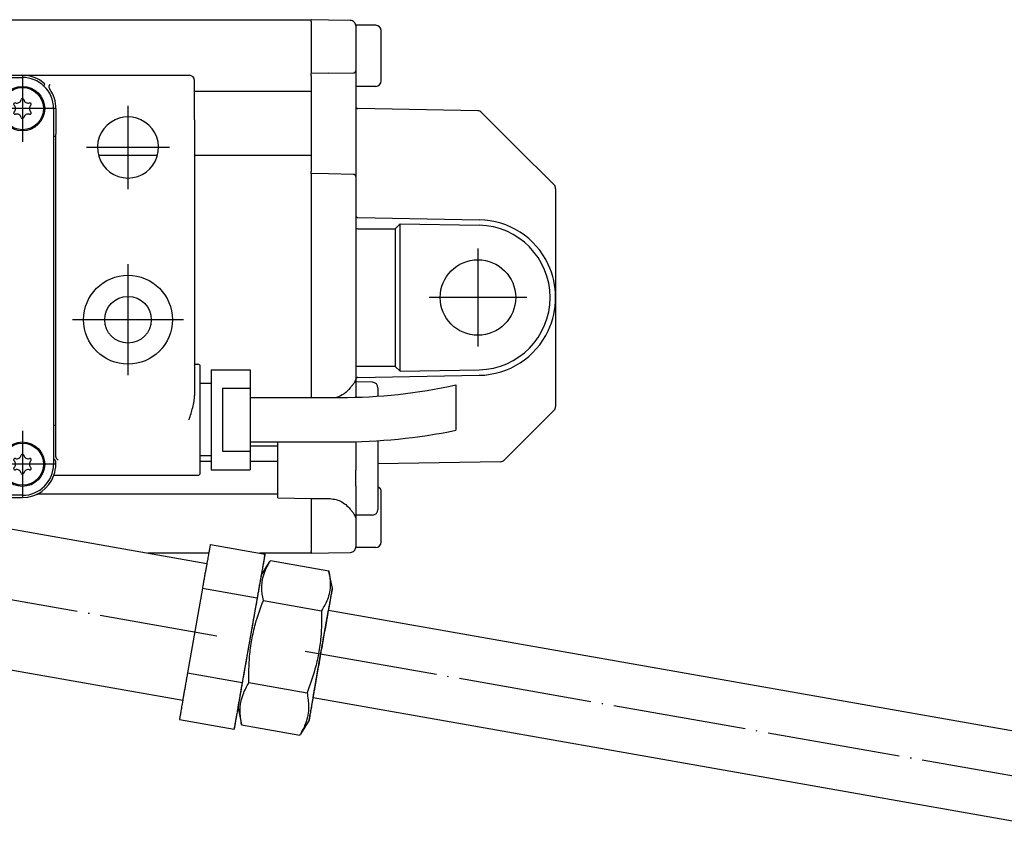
# Model space of a CAD drawing. Header units: millimetres. Extents: x -235 to 1449, y -109 to 485.
# Tile 32 of 39: x 1201 to 1290, y 144 to 217. Entities that reach past the tile are written whole.
import ezdxf

# ---------------------------------------------------------------- set-up
doc = ezdxf.new("R2010")
doc.units = ezdxf.units.MM
doc.linetypes.add('DOT_CENTER', pattern=[14, 12, -1, 0, -1])
doc.layers.add('1', color=7, linetype='Continuous')

# ---------------------------------------------------------------- blocks, each defined once
blk = doc.blocks.new('SCALE_BODY_270__21', base_point=(857.731, 168.731))
at = {"color": 7, "linetype": 'Continuous'}
for p, q in [((857.731, 216.731), (1227.731, 216.731)), ((1227.731, 216.673), (1227.731, 216.731)), ((1227.731, 216.64), (1227.731, 216.673)), ((1227.731, 216.581), (1227.731, 216.64)), ((1227.731, 216.581), (1227.731, 216.231)), ((1227.731, 216.231), (1227.731, 215.314)), ((1227.731, 215.314), (1227.731, 215.173)), ((1227.731, 215.173), (1227.731, 215.14)), ((1227.731, 215.14), (1227.731, 214.998)), ((1227.731, 214.998), (1227.731, 212.081)), ((1227.731, 212.081), (1227.731, 211.989)), ((1227.731, 211.989), (1227.731, 211.881)), ((1227.731, 211.848), (1227.731, 211.881)), ((1227.731, 211.815), (1227.731, 211.848)), ((1227.731, 211.731), (1227.731, 211.815)), ((1227.731, 211.681), (1227.731, 211.731)), ((1227.731, 211.681), (1227.731, 211.673)), ((1227.731, 211.673), (1227.731, 211.531)), ((1227.731, 211.531), (1227.731, 210.456)), ((1227.731, 210.256), (1217.231, 210.256)), ((1227.731, 210.456), (1227.731, 210.256)), ((1227.731, 210.256), (1227.731, 204.506)), ((1213.883, 204.506), (1208.578, 204.506)), ((1227.731, 204.506), (1217.231, 204.506)), ((1227.731, 204.506), (1227.731, 204.306)), ((1227.731, 204.306), (1227.731, 203.231)), ((1227.731, 203.231), (1227.731, 203.089)), ((1227.731, 203.089), (1227.731, 203.081)), ((1227.731, 203.031), (1227.731, 203.081)), ((1227.731, 202.948), (1227.731, 203.031)), ((1227.731, 202.915), (1227.731, 202.948)), ((1227.731, 202.881), (1227.731, 202.915)), ((1227.731, 202.881), (1227.731, 202.773)), ((1227.731, 202.773), (1227.731, 202.681)), ((1227.731, 202.681), (1227.731, 185.464)), ((1227.731, 185.464), (1227.731, 185.323)), ((1227.731, 185.323), (1227.731, 185.29)), ((1227.731, 185.29), (1227.731, 185.148)), ((1227.731, 185.148), (1227.731, 183.814)), ((1227.731, 183.814), (1227.731, 183.673)), ((1227.731, 183.673), (1227.731, 182.814)), ((1227.731, 182.814), (1227.731, 182.731)), ((1222.231, 178.391), (1224.731, 178.391)), ((1218.731, 176.973), (1217.731, 176.973)), ((1224.731, 176.973), (1222.231, 176.973)), ((1224.731, 174.031), (1203.038, 174.031)), ((1227.731, 173.641), (1227.731, 173.505)), ((1227.731, 173.505), (1227.731, 172.59)), ((1227.731, 172.59), (1227.731, 172.448)), ((1227.731, 172.448), (1227.731, 169.231)), ((1218.5, 168.731), (1213.008, 168.731)), ((1227.731, 168.731), (1223.087, 168.731)), ((1227.731, 169.231), (1227.731, 168.881)), ((1227.731, 168.823), (1227.731, 168.881)), ((1227.731, 168.823), (1227.731, 168.79)), ((1227.731, 168.79), (1227.731, 168.731))]:
    blk.add_line(p, q, dxfattribs=at)
blk = doc.blocks.new('SCALE_BLOCK_1__23', base_point=(1224.731, 168.731))
at = {"color": 7, "linetype": 'Continuous'}
for p, q in [((1227.731, 216.673), (1227.731, 216.731)), ((1229.274, 216.704), (1227.731, 216.731)), ((1227.731, 216.64), (1227.731, 216.673)), ((1227.731, 216.581), (1227.731, 216.64)), ((1227.731, 216.581), (1227.731, 216.231)), ((1231.239, 216.67), (1229.274, 216.704)), ((1227.731, 216.231), (1227.731, 215.314)), ((1231.731, 216.17), (1231.727, 216.231)), ((1233.531, 216.231), (1231.727, 216.231)), ((1231.731, 216.17), (1231.731, 212.148)), ((1234.031, 211.278), (1234.031, 215.731)), ((1227.731, 215.314), (1227.731, 215.173)), ((1227.731, 215.173), (1227.731, 215.14)), ((1227.731, 215.14), (1227.731, 214.998)), ((1227.731, 214.998), (1227.731, 212.081)), ((1227.731, 212.081), (1227.731, 211.989)), ((1227.731, 211.989), (1227.731, 211.881)), ((1229.274, 211.908), (1227.731, 211.881)), ((1227.731, 211.848), (1227.731, 211.881)), ((1227.731, 211.815), (1227.731, 211.848)), ((1229.274, 211.908), (1231.534, 211.948)), ((1231.731, 212.148), (1231.731, 211.748)), ((1227.731, 211.731), (1227.731, 211.815)), ((1227.731, 211.681), (1227.731, 211.731)), ((1227.731, 211.681), (1227.731, 211.673)), ((1227.731, 211.673), (1227.731, 211.531)), ((1227.731, 211.531), (1227.731, 210.456)), ((1231.731, 211.748), (1231.731, 210.731)), ((1234.031, 211.231), (1234.031, 211.278)), ((1227.731, 210.456), (1227.731, 210.256)), ((1227.731, 210.256), (1227.731, 204.506)), ((1233.531, 210.731), (1231.731, 210.731)), ((1231.731, 210.731), (1231.731, 208.928)), ((1231.731, 208.928), (1231.731, 203.015)), ((1242.724, 208.539), (1231.927, 208.728)), ((1243.069, 208.393), (1246.127, 205.335)), ((1249.584, 201.878), (1246.127, 205.335)), ((1227.731, 204.506), (1227.731, 204.306)), ((1227.731, 204.306), (1227.731, 203.231)), ((1227.731, 203.231), (1227.731, 203.089)), ((1227.731, 203.089), (1227.731, 203.081)), ((1227.731, 203.031), (1227.731, 203.081)), ((1227.731, 202.948), (1227.731, 203.031)), ((1231.731, 203.015), (1231.731, 202.615)), ((1227.731, 202.915), (1227.731, 202.948)), ((1227.731, 202.881), (1227.731, 202.915)), ((1227.731, 202.881), (1227.731, 202.773)), ((1229.274, 202.854), (1227.731, 202.881)), ((1227.731, 202.773), (1227.731, 202.681)), ((1227.731, 202.681), (1227.731, 185.464)), ((1231.534, 202.815), (1229.274, 202.854)), ((1231.731, 202.615), (1231.731, 199.121)), ((1249.731, 201.524), (1249.731, 191.731)), ((1231.731, 199.121), (1231.731, 198.007)), ((1231.927, 198.921), (1242.853, 198.73)), ((1231.731, 198.007), (1231.731, 185.456)), ((1231.928, 197.924), (1235.293, 197.924)), ((1235.731, 198.354), (1235.293, 197.924)), ((1235.293, 197.924), (1235.293, 185.538)), ((1235.731, 185.108), (1235.731, 198.354)), ((1235.731, 198.354), (1242.844, 198.23)), ((1249.731, 191.731), (1249.731, 181.938)), ((1227.731, 185.464), (1227.731, 185.323)), ((1227.731, 185.323), (1227.731, 185.29)), ((1227.731, 185.29), (1227.731, 185.148)), ((1231.731, 185.456), (1231.733, 184.374)), ((1235.293, 185.538), (1231.928, 185.538)), ((1235.293, 185.538), (1235.731, 185.108)), ((1227.731, 185.148), (1227.731, 183.814)), ((1231.927, 184.542), (1242.853, 184.732)), ((1235.731, 185.108), (1242.844, 185.232)), ((1227.731, 183.814), (1227.731, 183.673)), ((1227.731, 183.673), (1227.731, 182.814)), ((1231.731, 184.342), (1231.731, 184.131)), ((1231.731, 184.131), (1231.731, 182.752)), ((1233.239, 184.105), (1231.731, 184.131)), ((1233.731, 183.605), (1233.731, 182.852)), ((1227.731, 182.814), (1227.731, 182.731)), ((1248.127, 180.128), (1249.584, 181.585)), ((1248.127, 180.128), (1245.104, 177.105)), ((1224.731, 173.694), (1224.731, 178.731)), ((1231.731, 178.75), (1231.731, 176.202)), ((1233.731, 178.843), (1233.731, 172.658)), ((1244.76, 176.959), (1233.731, 176.766)), ((1231.731, 174.788), (1231.731, 176.202)), ((1231.731, 174.788), (1231.731, 172.131)), ((1234.031, 169.778), (1234.031, 174.231)), ((1224.731, 173.694), (1227.731, 173.641)), ((1227.731, 173.641), (1229.274, 173.652)), ((1227.731, 173.641), (1227.731, 173.505)), ((1227.731, 173.505), (1227.731, 172.59)), ((1227.731, 172.59), (1227.731, 172.448)), ((1227.731, 172.448), (1227.731, 169.231)), ((1233.239, 172.158), (1231.731, 172.131)), ((1231.731, 172.131), (1231.731, 171.908)), ((1231.731, 171.908), (1231.731, 169.292)), ((1234.031, 169.731), (1234.031, 169.778)), ((1227.731, 169.231), (1227.731, 168.881)), ((1227.731, 168.823), (1227.731, 168.881)), ((1227.731, 168.823), (1227.731, 168.79)), ((1227.731, 168.79), (1227.731, 168.731)), ((1227.731, 168.731), (1229.274, 168.758)), ((1229.274, 168.758), (1231.239, 168.793)), ((1231.727, 169.231), (1231.731, 169.292)), ((1233.531, 169.231), (1231.727, 169.231))]:
    blk.add_line(p, q, dxfattribs=at)
blk.add_circle((1242.731, 191.731), 3.4, dxfattribs=at)
for centre, radius, start, end in [((1231.231, 216.17), 0.5, 43.43067, 89), ((1231.231, 216.17), 0.5, 7.02704, 43.43067), ((1231.231, 216.17), 0.5, 0, 7.02704), ((1233.531, 215.731), 0.5, 0, 90), ((1231.531, 212.148), 0.2, 271, 0), ((1233.531, 211.231), 0.5, 270, 0), ((1231.931, 208.928), 0.2, 180, 269), ((1242.715, 208.04), 0.5, 45, 89), ((1231.531, 202.615), 0.2, 0, 89), ((1249.231, 201.524), 0.5, 22.5, 45), ((1249.231, 201.524), 0.5, 0, 22.5), ((1231.931, 199.121), 0.2, 180, 224.5), ((1231.931, 199.121), 0.2, 224.5, 269), ((1242.731, 191.731), 7, 25.24736, 89), ((1242.731, 191.731), 6.5, 271, 89), ((1242.731, 191.731), 7, 0, 25.24736), ((1242.731, 191.731), 7, 334.75264, 0), ((1242.731, 191.731), 7, 271, 334.75264), ((1231.931, 184.342), 0.2, 170.75275, 180), ((1231.931, 184.342), 0.2, 135.5, 170.75274), ((1231.931, 184.342), 0.2, 91, 135.5), ((1233.231, 183.605), 0.5, 0, 89), ((1249.231, 181.938), 0.5, 315, 337.5), ((1249.231, 181.938), 0.5, 337.5, 360), ((1244.751, 177.459), 0.5, 271, 315), ((1233.531, 174.231), 0.5, 0, 66.42182), ((1233.231, 172.658), 0.5, 271, 0), ((1233.531, 169.731), 0.5, 270, 0), ((1231.231, 169.292), 0.5, 271, 316.56933), ((1231.231, 169.292), 0.5, 316.56933, 352.97296), ((1231.231, 169.292), 0.5, 352.97296, 0)]:
    blk.add_arc(centre, radius, start, end, dxfattribs=at)
for points, knots in [([(1231.731, 198.007), (1231.748, 197.985), (1231.797, 197.925), (1231.877, 197.924), (1231.928, 197.924)], [0, 0, 0, 0, 0.081709, 0.223912, 0.223912, 0.223912, 0.223912]), ([(1231.928, 185.538), (1231.877, 185.538), (1231.797, 185.538), (1231.748, 185.478), (1231.731, 185.456)], [0, 0, 0, 0, 0.142203, 0.223912, 0.223912, 0.223912, 0.223912]), ([(1231.239, 183.593), (1231.066, 183.399), (1230.719, 183.011), (1230.235, 182.824), (1229.994, 182.731)], [0, 0, 0, 0, 0.770197, 1.534055, 1.534055, 1.534055, 1.534055]), ([(1231.239, 183.593), (1231.304, 183.675), (1231.423, 183.826), (1231.58, 184.021), (1231.693, 184.186), (1231.719, 184.293), (1231.731, 184.342)], [0, 0, 0, 0, 0.3125872, 0.575666, 0.7550152, 0.9038322, 0.9038322, 0.9038322, 0.9038322]), ([(1229.274, 173.652), (1229.66, 173.608), (1230.43, 173.521), (1230.97, 172.966), (1231.239, 172.69)], [0, 0, 0, 0, 1.12831, 2.249235, 2.249235, 2.249235, 2.249235]), ([(1231.731, 171.908), (1231.722, 171.962), (1231.703, 172.082), (1231.583, 172.257), (1231.423, 172.457), (1231.304, 172.608), (1231.239, 172.69)], [0, 0, 0, 0, 0.1623948, 0.3597454, 0.6228242, 0.9354115, 0.9354115, 0.9354115, 0.9354115])]:
    blk.add_open_spline(points, degree=3, knots=knots, dxfattribs=at)
at = {"layer": '1', "color": 2, "linetype": 'DOT_CENTER'}
for p, q in [((1242.731, 196.131), (1242.731, 187.331)), ((1247.131, 191.731), (1238.331, 191.731))]:
    blk.add_line(p, q, dxfattribs=at)
blk = doc.blocks.new('SCALE_PB_270__24', base_point=(835.731, 168.731))
for name, p in [('SCALE_BODY_270__21', (857.731, 168.731)), ('SCALE_BLOCK_1__23', (1224.731, 168.731))]:
    blk.add_blockref(name, p)
blk = doc.blocks.new('READING_HEAD_BODY__32', base_point=(1137.731, 173.731))
at = {"color": 7, "linetype": 'Continuous'}
for p, q in [((1138.231, 207.731), (1138.231, 211.231)), ((1153.731, 211.731), (1138.731, 211.731)), ((1153.731, 211.731), (1201.731, 211.731)), ((1153.731, 211.531), (1201.731, 211.531)), ((1201.731, 211.731), (1216.731, 211.731)), ((1217.231, 207.731), (1217.231, 211.231)), ((1150.717, 208.731), (1150.717, 206.442)), ((1150.931, 206.242), (1150.931, 208.731)), ((1204.531, 208.731), (1204.531, 206.242)), ((1204.745, 208.731), (1204.745, 206.442)), ((1138.231, 207.731), (1138.231, 185.731)), ((1217.231, 207.731), (1217.231, 185.731)), ((1150.731, 206.231), (1150.72, 206.242)), ((1150.731, 206.231), (1150.931, 206.231)), ((1150.731, 180.231), (1150.731, 206.231)), ((1150.931, 206.231), (1150.931, 206.242)), ((1150.931, 180.231), (1150.931, 206.231)), ((1204.531, 206.242), (1204.531, 206.231)), ((1204.731, 206.231), (1204.531, 206.231)), ((1204.531, 206.231), (1204.531, 180.231)), ((1204.731, 206.231), (1204.741, 206.242)), ((1204.731, 180.231), (1204.731, 206.231)), ((1137.731, 175.931), (1137.731, 185.531)), ((1138.231, 185.731), (1137.931, 185.731)), ((1138.231, 185.731), (1138.231, 182.911)), ((1217.231, 185.731), (1217.531, 185.731)), ((1217.231, 185.731), (1217.231, 182.911)), ((1217.731, 183.981), (1217.731, 185.531)), ((1218.731, 185.231), (1218.731, 183.981)), ((1218.731, 185.231), (1222.231, 185.231)), ((1222.231, 185.231), (1222.231, 183.56)), ((1218.731, 183.981), (1217.731, 183.981)), ((1217.731, 177.481), (1217.731, 183.981)), ((1218.731, 183.981), (1218.731, 177.481)), ((1219.731, 183.56), (1219.731, 177.903)), ((1219.731, 183.56), (1222.231, 183.56)), ((1222.231, 183.56), (1222.231, 177.903)), ((1240.731, 183.872), (1240.731, 179.782)), ((1222.231, 182.731), (1230.331, 182.731)), ((1150.717, 177.443), (1150.717, 180.021)), ((1150.718, 180.219), (1150.731, 180.231)), ((1150.931, 180.231), (1150.731, 180.231)), ((1150.931, 180.221), (1150.931, 180.231)), ((1150.931, 177.246), (1150.931, 180.221)), ((1204.531, 180.231), (1204.531, 180.221)), ((1204.531, 180.231), (1204.731, 180.231)), ((1204.531, 180.221), (1204.531, 177.246)), ((1204.743, 180.219), (1204.731, 180.231)), ((1204.745, 177.443), (1204.745, 180.021)), ((1157.966, 179.431), (1156.531, 179.431)), ((1156.531, 179.431), (1156.531, 173.931)), ((1156.931, 179.231), (1157.946, 179.231)), ((1158.146, 179.251), (1157.966, 179.431)), ((1159.481, 179.431), (1157.966, 179.431)), ((1158.146, 179.251), (1158.231, 179.167)), ((1158.231, 179.167), (1159.731, 179.151)), ((1158.231, 179.167), (1158.231, 178.931)), ((1159.621, 179.431), (1159.481, 179.431)), ((1159.68, 179.431), (1159.621, 179.431)), ((1159.731, 179.431), (1159.68, 179.431)), ((1159.731, 179.401), (1159.731, 179.431)), ((1163.73, 179.431), (1159.731, 179.431)), ((1163.781, 179.431), (1163.73, 179.431)), ((1163.73, 179.401), (1163.73, 179.431)), ((1163.731, 179.151), (1165.231, 179.167)), ((1163.84, 179.431), (1163.781, 179.431)), ((1163.98, 179.431), (1163.84, 179.431)), ((1165.495, 179.431), (1163.98, 179.431)), ((1165.231, 179.167), (1165.315, 179.251)), ((1165.231, 178.931), (1165.231, 179.167)), ((1165.495, 179.431), (1165.315, 179.251)), ((1166.72, 179.431), (1165.495, 179.431)), ((1165.515, 179.231), (1166.52, 179.231)), ((1166.731, 179.431), (1166.72, 179.431)), ((1166.931, 179.431), (1166.731, 179.431)), ((1166.731, 175.731), (1166.731, 179.431)), ((1166.931, 175.931), (1166.931, 179.431)), ((1188.731, 179.431), (1188.531, 179.431)), ((1188.531, 179.431), (1188.531, 178.96)), ((1188.741, 179.431), (1188.731, 179.431)), ((1188.731, 178.928), (1188.731, 179.431)), ((1189.966, 179.431), (1188.741, 179.431)), ((1189.946, 179.231), (1188.941, 179.231)), ((1189.966, 179.431), (1190.146, 179.251)), ((1191.481, 179.431), (1189.966, 179.431)), ((1190.231, 179.167), (1190.146, 179.251)), ((1191.731, 179.151), (1190.231, 179.167)), ((1190.231, 178.931), (1190.231, 179.167)), ((1191.621, 179.431), (1191.481, 179.431)), ((1191.68, 179.431), (1191.621, 179.431)), ((1191.731, 179.431), (1191.68, 179.431)), ((1191.731, 179.401), (1191.731, 179.431)), ((1195.73, 179.431), (1191.731, 179.431)), ((1195.73, 179.401), (1195.73, 179.431)), ((1195.781, 179.431), (1195.73, 179.431)), ((1197.231, 179.167), (1195.731, 179.151)), ((1195.84, 179.431), (1195.781, 179.431)), ((1195.98, 179.431), (1195.84, 179.431)), ((1197.495, 179.431), (1195.98, 179.431)), ((1197.315, 179.251), (1197.231, 179.167)), ((1197.231, 179.167), (1197.231, 178.931)), ((1197.315, 179.251), (1197.495, 179.431)), ((1198.931, 179.431), (1197.495, 179.431)), ((1198.531, 179.231), (1197.515, 179.231)), ((1198.931, 173.931), (1198.931, 179.431)), ((1156.727, 173.931), (1156.731, 179.031)), ((1158.231, 178.931), (1158.231, 175.731)), ((1161.731, 175.731), (1161.731, 178.931)), ((1165.231, 175.731), (1165.231, 178.931)), ((1190.231, 178.574), (1190.231, 178.931)), ((1193.731, 176.843), (1193.731, 178.931)), ((1197.231, 178.931), (1197.231, 175.731)), ((1198.734, 173.931), (1198.731, 179.031)), ((1222.231, 178.731), (1230.331, 178.731)), ((1218.731, 177.481), (1217.731, 177.481)), ((1217.731, 175.931), (1217.731, 177.481)), ((1218.731, 177.481), (1218.731, 176.231)), ((1219.731, 177.903), (1222.231, 177.903)), ((1222.231, 177.903), (1222.231, 176.231)), ((1150.731, 176.731), (1150.731, 176.975)), ((1150.785, 177.1), (1150.931, 177.246)), ((1150.931, 176.731), (1150.931, 177.246)), ((1204.531, 177.246), (1204.531, 176.731)), ((1204.676, 177.1), (1204.531, 177.246)), ((1204.731, 176.731), (1204.731, 176.975)), ((1138.731, 175.731), (1137.931, 175.731)), ((1150.902, 175.731), (1138.731, 175.731)), ((1157.92, 175.386), (1158.12, 175.586)), ((1158.12, 175.586), (1158.231, 175.696)), ((1158.231, 175.731), (1158.231, 175.696)), ((1158.231, 175.696), (1159.731, 175.711)), ((1163.731, 175.711), (1165.231, 175.696)), ((1165.231, 175.696), (1165.231, 175.731)), ((1165.231, 175.696), (1165.341, 175.586)), ((1165.541, 175.386), (1165.341, 175.586)), ((1166.694, 175.695), (1166.494, 175.495)), ((1166.694, 175.695), (1166.731, 175.731)), ((1178.398, 175.731), (1166.731, 175.731)), ((1178.61, 175.931), (1166.931, 175.931)), ((1197.231, 175.696), (1195.731, 175.711)), ((1197.231, 175.731), (1197.231, 175.696)), ((1197.341, 175.586), (1197.231, 175.696)), ((1197.541, 175.386), (1197.341, 175.586)), ((1204.559, 175.731), (1216.731, 175.731)), ((1216.731, 175.731), (1217.531, 175.731)), ((1218.731, 176.231), (1222.231, 176.231)), ((1156.531, 173.931), (1153.731, 173.931)), ((1156.927, 173.731), (1153.731, 173.731)), ((1156.953, 173.731), (1156.927, 173.731)), ((1157.044, 173.731), (1156.953, 173.731)), ((1157.344, 173.731), (1157.044, 173.731)), ((1159.455, 173.731), (1157.344, 173.731)), ((1159.531, 173.731), (1159.455, 173.731)), ((1159.531, 173.731), (1159.581, 173.731)), ((1159.581, 173.731), (1159.731, 173.731)), ((1163.731, 173.731), (1163.881, 173.731)), ((1163.881, 173.731), (1163.93, 173.731)), ((1163.93, 173.731), (1164.006, 173.731)), ((1164.006, 173.731), (1176.732, 173.731)), ((1196.729, 173.731), (1198.117, 173.731)), ((1198.117, 173.731), (1198.417, 173.731)), ((1198.417, 173.731), (1198.508, 173.731)), ((1198.508, 173.731), (1198.534, 173.731)), ((1198.534, 173.731), (1201.731, 173.731)), ((1201.731, 173.931), (1198.931, 173.931))]:
    blk.add_line(p, q, dxfattribs=at)
for centre, radius in [((1153.731, 208.731), 2), ((1153.731, 208.731), 1.9), ((1201.731, 208.731), 2), ((1201.731, 208.731), 1.9), ((1144.231, 189.731), 4), ((1211.231, 189.731), 4), ((1144.231, 189.731), 2.1), ((1211.231, 189.731), 2.1), ((1153.731, 176.731), 2), ((1153.731, 176.731), 1.9), ((1201.731, 176.731), 2), ((1201.731, 176.731), 1.9)]:
    blk.add_circle(centre, radius, dxfattribs=at)
for centre, radius, start, end in [((1138.731, 211.231), 0.5, 90, 180), ((1153.731, 208.731), 3, 90, 130.75238), ((1153.731, 208.731), 2.8, 90, 133.68256), ((1201.731, 208.731), 3, 49.24762, 90), ((1201.731, 208.731), 2.8, 46.31744, 90), ((1216.731, 211.231), 0.5, 0, 90), ((1153.731, 208.731), 3.014, 144.53235, 180), ((1153.731, 208.731), 2.8, 133.68256, 180), ((1201.731, 208.731), 2.8, 0, 46.31744), ((1201.731, 208.731), 3.014, 360, 35.46765), ((1153.056, 209.121), 0.121, 73.06431, 226.93569), ((1153.211, 209.631), 0.413, 253.06431, 346.93569), ((1153.731, 209.511), 0.121, 13.06431, 166.93569), ((1154.25, 209.631), 0.413, 193.06431, 286.93569), ((1154.406, 209.121), 0.121, 313.06431, 106.93569), ((1201.056, 209.121), 0.121, 73.06431, 226.93569), ((1201.211, 209.631), 0.413, 253.06431, 346.93569), ((1201.731, 209.511), 0.121, 13.06431, 166.93569), ((1202.25, 209.631), 0.413, 193.06431, 286.93569), ((1202.406, 209.121), 0.121, 313.06431, 106.93569), ((1153.056, 208.342), 0.121, 133.06431, 286.93569), ((1152.691, 208.731), 0.413, 313.06431, 46.93569), ((1154.77, 208.731), 0.413, 133.06431, 226.93569), ((1154.406, 208.342), 0.121, 253.06431, 46.93569), ((1201.056, 208.342), 0.121, 133.06431, 286.93569), ((1200.691, 208.731), 0.413, 313.06431, 46.93569), ((1202.77, 208.731), 0.413, 133.06431, 226.93569), ((1202.406, 208.342), 0.121, 253.06431, 46.93569), ((1144.231, 205.231), 2.75, 123.55731, 56.44269), ((1144.231, 205.231), 2.75, 56.44269, 123.55731), ((1153.211, 207.831), 0.413, 13.06431, 106.93569), ((1153.731, 207.952), 0.121, 193.06431, 346.93569), ((1154.25, 207.831), 0.413, 73.06431, 166.93569), ((1201.211, 207.831), 0.413, 13.06431, 106.93569), ((1201.731, 207.952), 0.121, 193.06431, 346.93569), ((1202.25, 207.831), 0.413, 73.06431, 166.93569), ((1211.231, 205.231), 2.75, 123.55731, 56.44269), ((1211.231, 205.231), 2.75, 56.44269, 123.55731), ((1137.931, 185.531), 0.2, 90, 180), ((1217.531, 185.531), 0.2, 0, 90), ((1230.331, 230.731), 48, 270, 282.51333), ((1156.931, 179.031), 0.2, 90, 180), ((1157.945, 179.03), 0.202, 1.496, 89.50385), ((1165.516, 179.03), 0.202, 90.49615, 178.504), ((1166.518, 179.03), 0.202, 1.496, 89.50385), ((1188.943, 179.03), 0.202, 90.49615, 178.504), ((1189.945, 179.03), 0.202, 1.496, 89.50385), ((1197.516, 179.03), 0.202, 90.49615, 178.504), ((1198.531, 179.031), 0.2, 0, 90), ((1230.331, 230.731), 52, 270, 281.53696), ((1153.211, 177.631), 0.413, 253.06431, 346.93569), ((1153.731, 177.511), 0.121, 13.06431, 166.93569), ((1154.25, 177.631), 0.413, 193.06431, 286.93569), ((1201.211, 177.631), 0.413, 253.06431, 346.93569), ((1201.731, 177.511), 0.121, 13.06431, 166.93569), ((1202.25, 177.631), 0.413, 193.06431, 286.93569), ((1150.909, 176.972), 0.179, 133.90117, 178.91836), ((1153.731, 176.731), 3, 180, 199.47122), ((1153.731, 176.731), 2.8, 180, 270), ((1153.056, 177.121), 0.121, 73.06431, 226.93569), ((1153.056, 176.342), 0.121, 133.06431, 286.93569), ((1152.691, 176.731), 0.413, 313.06431, 46.93569), ((1154.77, 176.731), 0.413, 133.06431, 226.93569), ((1154.406, 177.121), 0.121, 313.06431, 106.93569), ((1154.406, 176.342), 0.121, 253.06431, 46.93569), ((1201.056, 177.121), 0.121, 73.06431, 226.93569), ((1201.056, 176.342), 0.121, 133.06431, 286.93569), ((1200.691, 176.731), 0.413, 313.06431, 46.93569), ((1201.731, 176.731), 2.8, 270, 0), ((1202.77, 176.731), 0.413, 133.06431, 226.93569), ((1202.406, 177.121), 0.121, 313.06431, 106.93569), ((1202.406, 176.342), 0.121, 253.06431, 46.93569), ((1201.731, 176.731), 3, 340.52878, 0), ((1204.552, 176.972), 0.179, 1.08164, 46.09883), ((1137.931, 175.931), 0.2, 180, 270), ((1153.731, 176.731), 3, 199.47122, 270), ((1153.211, 175.831), 0.413, 13.06431, 106.93569), ((1153.731, 175.952), 0.121, 193.06431, 346.93569), ((1154.25, 175.831), 0.413, 73.06431, 166.93569), ((1201.211, 175.831), 0.413, 13.06431, 106.93569), ((1201.731, 175.952), 0.121, 193.06431, 346.93569), ((1201.731, 176.731), 3, 270, 340.52878), ((1202.25, 175.831), 0.413, 73.06431, 166.93569), ((1217.531, 175.931), 0.2, 270, 0), ((1156.927, 173.931), 0.2, 180, 270), ((1198.534, 173.931), 0.2, 270, 0)]:
    blk.add_arc(centre, radius, start, end, dxfattribs=at)
for points, knots in [([(1151.734, 210.915), (1151.732, 210.921), (1151.728, 210.937), (1151.736, 210.962), (1151.752, 210.985), (1151.765, 210.997), (1151.772, 211.004)], [0, 0, 0, 0, 0.0184903, 0.0481286, 0.0728555, 0.1023519, 0.1023519, 0.1023519, 0.1023519]), ([(1203.727, 210.915), (1203.729, 210.925), (1203.732, 210.941), (1203.724, 210.963), (1203.71, 210.984), (1203.697, 210.996), (1203.689, 211.004)], [0, 0, 0, 0, 0.0273003, 0.0480897, 0.0695328, 0.1023133, 0.1023133, 0.1023133, 0.1023133]), ([(1151.336, 210.756), (1151.33, 210.772), (1151.317, 210.803), (1151.295, 210.843), (1151.27, 210.881), (1151.251, 210.902), (1151.239, 210.915)], [0, 0, 0, 0, 0.0507784, 0.1011357, 0.1353229, 0.187615, 0.187615, 0.187615, 0.187615]), ([(1151.336, 210.756), (1151.338, 210.751), (1151.341, 210.741), (1151.349, 210.709), (1151.35, 210.665), (1151.338, 210.604), (1151.316, 210.542), (1151.289, 210.501), (1151.276, 210.48)], [0, 0, 0, 0, 0.0152616, 0.0330251, 0.0985064, 0.1463876, 0.2181435, 0.2929255, 0.2929255, 0.2929255, 0.2929255]), ([(1151.797, 210.756), (1151.791, 210.771), (1151.779, 210.8), (1151.763, 210.841), (1151.748, 210.88), (1151.739, 210.903), (1151.734, 210.915)], [0, 0, 0, 0, 0.0470537, 0.0943863, 0.1326607, 0.1711411, 0.1711411, 0.1711411, 0.1711411]), ([(1203.664, 210.756), (1203.67, 210.771), (1203.682, 210.8), (1203.698, 210.841), (1203.713, 210.88), (1203.723, 210.903), (1203.727, 210.915)], [0, 0, 0, 0, 0.0469472, 0.0943863, 0.1326184, 0.1711411, 0.1711411, 0.1711411, 0.1711411]), ([(1204.125, 210.756), (1204.123, 210.751), (1204.12, 210.741), (1204.114, 210.716), (1204.111, 210.672), (1204.118, 210.624), (1204.133, 210.576), (1204.152, 210.531), (1204.173, 210.499), (1204.185, 210.48)], [0, 0, 0, 0, 0.0162765, 0.0330252, 0.0759939, 0.1464085, 0.1774028, 0.2271299, 0.2930453, 0.2930453, 0.2930453, 0.2930453]), ([(1204.125, 210.756), (1204.13, 210.768), (1204.142, 210.8), (1204.167, 210.845), (1204.195, 210.886), (1204.214, 210.907), (1204.222, 210.915)], [0, 0, 0, 0, 0.0395142, 0.1011299, 0.1541426, 0.1876198, 0.1876198, 0.1876198, 0.1876198]), ([(1150.72, 206.242), (1150.719, 206.274), (1150.717, 206.34), (1150.717, 206.407), (1150.717, 206.442)], [0, 0, 0, 0, 0.0954986, 0.2000077, 0.2000077, 0.2000077, 0.2000077]), ([(1204.741, 206.242), (1204.742, 206.274), (1204.744, 206.34), (1204.744, 206.407), (1204.745, 206.442)], [0, 0, 0, 0, 0.0954986, 0.2000077, 0.2000077, 0.2000077, 0.2000077]), ([(1138.731, 180.731), (1138.672, 180.917), (1138.556, 181.283), (1138.397, 181.836), (1138.266, 182.375), (1138.242, 182.739), (1138.231, 182.911)], [0, 0, 0, 0, 0.585172, 1.15029, 1.728355, 2.243029, 2.243029, 2.243029, 2.243029]), ([(1216.731, 180.731), (1216.79, 180.917), (1216.905, 181.283), (1217.064, 181.836), (1217.195, 182.375), (1217.219, 182.739), (1217.231, 182.911)], [0, 0, 0, 0, 0.585172, 1.15029, 1.728355, 2.243029, 2.243029, 2.243029, 2.243029]), ([(1150.717, 180.021), (1150.717, 180.055), (1150.717, 180.122), (1150.718, 180.188), (1150.718, 180.219)], [0, 0, 0, 0, 0.1040306, 0.1980744, 0.1980744, 0.1980744, 0.1980744]), ([(1204.745, 180.021), (1204.744, 180.055), (1204.744, 180.122), (1204.743, 180.188), (1204.743, 180.219)], [0, 0, 0, 0, 0.1040306, 0.1980744, 0.1980744, 0.1980744, 0.1980744]), ([(1150.662, 177.246), (1150.672, 177.263), (1150.689, 177.293), (1150.706, 177.345), (1150.715, 177.393), (1150.716, 177.428), (1150.717, 177.443)], [0, 0, 0, 0, 0.0592165, 0.1036203, 0.163043, 0.2074766, 0.2074766, 0.2074766, 0.2074766]), ([(1204.8, 177.246), (1204.791, 177.26), (1204.773, 177.29), (1204.756, 177.342), (1204.746, 177.393), (1204.745, 177.428), (1204.745, 177.443)], [0, 0, 0, 0, 0.0502588, 0.1036344, 0.1630572, 0.2074908, 0.2074908, 0.2074908, 0.2074908]), ([(1150.52, 177.1), (1150.533, 177.11), (1150.559, 177.129), (1150.595, 177.165), (1150.631, 177.203), (1150.651, 177.232), (1150.662, 177.246)], [0, 0, 0, 0, 0.0476857, 0.0978293, 0.1515917, 0.2037217, 0.2037217, 0.2037217, 0.2037217]), ([(1204.941, 177.1), (1204.928, 177.11), (1204.902, 177.129), (1204.863, 177.167), (1204.828, 177.205), (1204.808, 177.234), (1204.8, 177.246)], [0, 0, 0, 0, 0.0476857, 0.0978293, 0.1618493, 0.2037182, 0.2037182, 0.2037182, 0.2037182])]:
    blk.add_open_spline(points, degree=3, knots=knots, dxfattribs=at)
at = {"layer": '1', "color": 2, "linetype": 'DOT_CENTER'}
for p, q in [((1153.731, 211.731), (1153.731, 205.731)), ((1201.731, 211.731), (1201.731, 205.731)), ((1144.231, 208.981), (1144.231, 201.481)), ((1156.731, 208.731), (1150.731, 208.731)), ((1204.731, 208.731), (1198.731, 208.731)), ((1211.231, 208.981), (1211.231, 201.481)), ((1147.981, 205.231), (1140.481, 205.231)), ((1214.981, 205.231), (1207.481, 205.231)), ((1144.231, 194.731), (1144.231, 184.731)), ((1211.231, 194.731), (1211.231, 184.731)), ((1149.231, 189.731), (1139.231, 189.731)), ((1216.231, 189.731), (1206.231, 189.731)), ((1153.731, 179.731), (1153.731, 173.731)), ((1201.731, 179.731), (1201.731, 173.731)), ((1156.731, 176.731), (1150.731, 176.731)), ((1204.731, 176.731), (1198.731, 176.731))]:
    blk.add_line(p, q, dxfattribs=at)
blk = doc.blocks.new('COUPLING_BAR__34', base_point=(1174.731, 128.896))
at = {"color": 7, "linetype": 'Continuous'}
for p, q in [((1197.937, 171.388), (1218.33, 167.793)), ((1218.649, 169.514), (1223.573, 168.646)), ((1223.233, 166.718), (1224.009, 167.962)), ((1224.069, 168.055), (1229.306, 167.132)), ((1229.634, 165.589), (1229.316, 167.089)), ((1217.932, 165.571), (1216.587, 157.944)), ((1217.932, 165.571), (1222.856, 164.703)), ((1222.856, 164.703), (1221.511, 157.076)), ((1223.417, 164.473), (1228.655, 163.55)), ((1293.278, 152.295), (1229.279, 163.578)), ((1195.734, 159.084), (1216.16, 155.483)), ((1216.587, 157.944), (1221.511, 157.076)), ((1222.114, 157.083), (1227.351, 156.16)), ((1291.889, 144.416), (1227.89, 155.7)), ((1221.134, 154.816), (1221.453, 153.317)), ((1215.871, 153.757), (1220.795, 152.889)), ((1227.536, 153.688), (1226.759, 152.444)), ((1221.462, 153.274), (1226.7, 152.351))]:
    blk.add_line(p, q, dxfattribs=at)
for points, knots in [([(1218.649, 169.514), (1218.647, 169.509), (1218.641, 169.489), (1218.633, 169.443), (1218.618, 169.367), (1218.598, 169.263), (1218.573, 169.13), (1218.543, 168.969), (1218.509, 168.781), (1218.47, 168.567), (1218.426, 168.327), (1218.378, 168.062), (1218.326, 167.772), (1218.27, 167.459), (1218.209, 167.123), (1218.145, 166.765), (1218.077, 166.386), (1218.006, 165.985), (1217.957, 165.711), (1217.932, 165.571)], [0, 0, 0, 0, 0.01582, 0.062615, 0.139719, 0.246431, 0.382048, 0.545866, 0.73718, 0.955285, 1.199475, 1.469045, 1.76329, 2.081505, 2.422984, 2.787023, 3.172915, 3.579955, 4.007438, 4.007438, 4.007438, 4.007438]), ([(1223.573, 168.646), (1223.571, 168.641), (1223.565, 168.621), (1223.557, 168.575), (1223.542, 168.499), (1223.522, 168.395), (1223.497, 168.262), (1223.468, 168.101), (1223.433, 167.913), (1223.394, 167.699), (1223.35, 167.459), (1223.302, 167.193), (1223.25, 166.904), (1223.194, 166.591), (1223.134, 166.255), (1223.069, 165.897), (1223.001, 165.518), (1222.93, 165.117), (1222.881, 164.843), (1222.856, 164.703)], [0, 0, 0, 0, 0.01582, 0.062615, 0.139719, 0.246431, 0.382048, 0.545866, 0.73718, 0.955285, 1.199475, 1.469045, 1.76329, 2.081505, 2.422984, 2.787023, 3.172915, 3.579955, 4.007438, 4.007438, 4.007438, 4.007438]), ([(1223.255, 166.754), (1223.269, 166.837), (1223.297, 166.998), (1223.337, 167.231), (1223.375, 167.448), (1223.409, 167.648), (1223.44, 167.831), (1223.468, 167.996), (1223.493, 168.143), (1223.514, 168.272), (1223.533, 168.382), (1223.547, 168.474), (1223.559, 168.545), (1223.566, 168.597), (1223.572, 168.628), (1223.572, 168.642), (1223.573, 168.646)], [0, 0, 0, 0, 0.25287, 0.489521, 0.709551, 0.912558, 1.09814, 1.265895, 1.415421, 1.546316, 1.658179, 1.750607, 1.823199, 1.875556, 1.90728, 1.91801, 1.91801, 1.91801, 1.91801]), ([(1223.417, 164.473), (1223.349, 164.866), (1223.242, 165.481), (1223.325, 166.358), (1223.547, 167.151), (1223.841, 167.667), (1224.009, 167.962)], [0, 0, 0, 0, 1.18887, 1.863207, 2.624908, 3.638672, 3.638672, 3.638672, 3.638672]), ([(1224.009, 167.962), (1224.019, 167.977), (1224.039, 168.008), (1224.059, 168.039), (1224.069, 168.055)], [0, 0, 0, 0, 0.0550599, 0.1107405, 0.1107405, 0.1107405, 0.1107405]), ([(1223.233, 166.718), (1223.23, 166.706), (1223.219, 166.659), (1223.2, 166.557), (1223.169, 166.394), (1223.128, 166.17), (1223.077, 165.89), (1223.017, 165.554), (1222.947, 165.167), (1222.868, 164.73), (1222.782, 164.247), (1222.674, 163.639), (1222.544, 162.911), (1222.395, 162.07), (1222.242, 161.206), (1222.089, 160.335), (1221.937, 159.471), (1221.789, 158.629), (1221.662, 157.901), (1221.556, 157.293), (1221.472, 156.809), (1221.396, 156.372), (1221.329, 155.984), (1221.272, 155.648), (1221.224, 155.367), (1221.186, 155.143), (1221.159, 154.978), (1221.142, 154.876), (1221.136, 154.829), (1221.134, 154.816)], [0, 0, 0, 0, 0.038632, 0.143003, 0.310545, 0.538671, 0.824787, 1.166304, 1.560628, 2.005167, 2.49733, 3.034522, 3.8566, 4.716144, 5.598169, 6.487687, 7.369712, 8.229257, 9.051334, 9.588527, 10.080689, 10.525228, 10.919553, 11.261069, 11.547186, 11.775311, 11.942854, 12.047225, 12.085857, 12.085857, 12.085857, 12.085857]), ([(1229.316, 167.089), (1229.38, 166.705), (1229.484, 166.082), (1229.393, 165.223), (1229.157, 164.402), (1228.847, 163.877), (1228.655, 163.55)], [0, 0, 0, 0, 1.161043, 1.883944, 2.572236, 3.705416, 3.705416, 3.705416, 3.705416]), ([(1229.306, 167.132), (1229.308, 167.125), (1229.311, 167.11), (1229.314, 167.096), (1229.316, 167.089)], [0, 0, 0, 0, 0.02191922, 0.04373115, 0.04373115, 0.04373115, 0.04373115]), ([(1229.634, 165.589), (1229.632, 165.582), (1229.625, 165.555), (1229.615, 165.495), (1229.595, 165.397), (1229.571, 165.263), (1229.539, 165.094), (1229.502, 164.89), (1229.459, 164.653), (1229.41, 164.384), (1229.356, 164.084), (1229.297, 163.755), (1229.233, 163.398), (1229.164, 163.013), (1229.075, 162.512), (1228.965, 161.893), (1228.835, 161.159), (1228.702, 160.406), (1228.567, 159.642), (1228.432, 158.878), (1228.3, 158.124), (1228.171, 157.39), (1228.063, 156.771), (1227.976, 156.27), (1227.909, 155.884), (1227.846, 155.527), (1227.789, 155.197), (1227.738, 154.897), (1227.691, 154.628), (1227.651, 154.39), (1227.616, 154.186), (1227.588, 154.016), (1227.565, 153.881), (1227.55, 153.783), (1227.539, 153.723), (1227.537, 153.695), (1227.536, 153.688)], [0, 0, 0, 0, 0.021963, 0.083399, 0.183152, 0.32004, 0.49288, 0.700487, 0.941675, 1.215258, 1.520053, 1.854872, 2.21853, 2.609842, 3.027622, 3.745911, 4.494528, 5.263361, 6.042303, 6.821243, 7.590073, 8.338682, 9.056963, 9.474736, 9.866043, 10.2297, 10.564522, 10.869327, 11.14293, 11.384149, 11.5918, 11.764699, 11.901665, 12.001514, 12.063067, 12.085169, 12.085169, 12.085169, 12.085169]), ([(1229.293, 163.576), (1229.329, 163.785), (1229.386, 164.114), (1229.471, 164.603), (1229.534, 164.972), (1229.584, 165.268), (1229.613, 165.45), (1229.627, 165.543), (1229.634, 165.589)], [0, 0, 0, 0, 0.638541, 1.002338, 1.488301, 1.761546, 1.901862, 2.042179, 2.042179, 2.042179, 2.042179]), ([(1222.114, 157.083), (1222.114, 157.874), (1222.114, 159.161), (1222.358, 160.922), (1222.737, 162.613), (1223.161, 163.773), (1223.417, 164.473)], [0, 0, 0, 0, 2.368451, 3.857668, 5.322956, 7.557927, 7.557927, 7.557927, 7.557927]), ([(1228.655, 163.55), (1228.655, 162.759), (1228.655, 161.472), (1228.411, 159.711), (1228.032, 158.02), (1227.608, 156.86), (1227.351, 156.16)], [0, 0, 0, 0, 2.368451, 3.857668, 5.322956, 7.557927, 7.557927, 7.557927, 7.557927]), ([(1227.89, 155.7), (1227.891, 155.704), (1227.892, 155.717), (1227.896, 155.744), (1227.903, 155.786), (1227.912, 155.841), (1227.924, 155.911), (1227.938, 155.995), (1227.954, 156.092), (1227.973, 156.201), (1227.994, 156.324), (1228.017, 156.458), (1228.042, 156.605), (1228.069, 156.763), (1228.099, 156.932), (1228.13, 157.112), (1228.163, 157.302), (1228.198, 157.503), (1228.244, 157.764), (1228.3, 158.088), (1228.368, 158.474), (1228.437, 158.869), (1228.508, 159.27), (1228.579, 159.675), (1228.65, 160.079), (1228.721, 160.479), (1228.791, 160.872), (1228.859, 161.255), (1228.916, 161.576), (1228.962, 161.834), (1228.997, 162.033), (1229.031, 162.22), (1229.062, 162.397), (1229.092, 162.563), (1229.12, 162.718), (1229.146, 162.861), (1229.17, 162.992), (1229.191, 163.11), (1229.21, 163.216), (1229.227, 163.309), (1229.242, 163.388), (1229.254, 163.454), (1229.264, 163.506), (1229.272, 163.543), (1229.276, 163.566), (1229.279, 163.575), (1229.279, 163.578)], [0, 0, 0, 0, 0.01208, 0.039404, 0.081628, 0.1384, 0.209366, 0.294173, 0.392467, 0.503894, 0.6281, 0.764731, 0.913432, 1.07385, 1.245631, 1.42842, 1.621863, 1.825607, 2.039297, 2.418564, 2.811049, 3.213354, 3.622086, 4.033849, 4.445247, 4.852885, 5.253369, 5.643301, 6.019288, 6.230729, 6.432019, 6.622815, 6.802773, 6.971549, 7.128798, 7.274178, 7.407345, 7.527954, 7.635663, 7.730126, 7.811001, 7.877944, 7.930611, 7.96866, 7.991749, 7.999555, 7.999555, 7.999555, 7.999555]), ([(1216.587, 157.944), (1216.561, 157.796), (1216.511, 157.507), (1216.437, 157.084), (1216.367, 156.682), (1216.301, 156.303), (1216.24, 155.947), (1216.182, 155.615), (1216.129, 155.307), (1216.081, 155.026), (1216.037, 154.77), (1215.998, 154.542), (1215.964, 154.341), (1215.935, 154.169), (1215.912, 154.027), (1215.893, 153.915), (1215.881, 153.834), (1215.873, 153.785), (1215.871, 153.762), (1215.871, 153.757)], [0, 0, 0, 0, 0.450914, 0.8807, 1.288557, 1.673685, 2.035284, 2.372554, 2.684695, 2.970906, 3.230388, 3.46234, 3.665963, 3.840457, 3.985021, 4.098857, 4.181166, 4.231154, 4.24806, 4.24806, 4.24806, 4.24806]), ([(1221.511, 157.076), (1221.485, 156.928), (1221.435, 156.639), (1221.361, 156.215), (1221.291, 155.814), (1221.225, 155.435), (1221.164, 155.079), (1221.106, 154.747), (1221.053, 154.439), (1221.005, 154.157), (1220.961, 153.902), (1220.922, 153.674), (1220.888, 153.473), (1220.859, 153.301), (1220.836, 153.159), (1220.817, 153.047), (1220.805, 152.966), (1220.797, 152.917), (1220.795, 152.894), (1220.795, 152.889)], [0, 0, 0, 0, 0.450914, 0.8807, 1.288557, 1.673685, 2.035284, 2.372554, 2.684695, 2.970906, 3.230388, 3.46234, 3.665963, 3.840457, 3.985021, 4.098857, 4.181166, 4.231154, 4.24806, 4.24806, 4.24806, 4.24806]), ([(1221.453, 153.317), (1221.389, 153.727), (1221.285, 154.382), (1221.375, 155.294), (1221.607, 156.164), (1221.921, 156.733), (1222.114, 157.083)], [0, 0, 0, 0, 1.237471, 1.982029, 2.729594, 3.922867, 3.922867, 3.922867, 3.922867]), ([(1227.351, 156.16), (1227.42, 155.74), (1227.529, 155.071), (1227.441, 154.156), (1227.221, 153.317), (1226.934, 152.775), (1226.759, 152.444)], [0, 0, 0, 0, 1.267168, 2.025536, 2.737001, 3.856421, 3.856421, 3.856421, 3.856421]), ([(1227.536, 153.688), (1227.545, 153.731), (1227.562, 153.817), (1227.595, 153.991), (1227.648, 154.278), (1227.715, 154.644), (1227.804, 155.14), (1227.865, 155.48), (1227.904, 155.697)], [0, 0, 0, 0, 0.131986, 0.263972, 0.530321, 1.00796, 1.380649, 2.042906, 2.042906, 2.042906, 2.042906]), ([(1220.795, 152.889), (1220.796, 152.892), (1220.8, 152.906), (1220.806, 152.937), (1220.816, 152.988), (1220.83, 153.059), (1220.847, 153.149), (1220.867, 153.259), (1220.891, 153.388), (1220.918, 153.534), (1220.948, 153.699), (1220.982, 153.882), (1221.018, 154.081), (1221.057, 154.298), (1221.099, 154.531), (1221.128, 154.692), (1221.143, 154.775)], [0, 0, 0, 0, 0.010704, 0.042361, 0.09462, 0.167094, 0.259397, 0.371138, 0.501927, 0.651373, 0.819088, 1.004679, 1.207758, 1.427932, 1.664813, 1.918009, 1.918009, 1.918009, 1.918009]), ([(1221.453, 153.317), (1221.455, 153.31), (1221.458, 153.296), (1221.461, 153.281), (1221.462, 153.274)], [0, 0, 0, 0, 0.02181764, 0.04373114, 0.04373114, 0.04373114, 0.04373114]), ([(1226.759, 152.444), (1226.749, 152.429), (1226.728, 152.399), (1226.709, 152.367), (1226.7, 152.351)], [0, 0, 0, 0, 0.0549924, 0.1107589, 0.1107589, 0.1107589, 0.1107589])]:
    blk.add_open_spline(points, degree=3, knots=knots, dxfattribs=at)
at = {"layer": '1', "color": 2, "linetype": 'DOT_CENTER'}
for p, q in [((1194.85, 165.586), (1219.214, 161.291)), ((1294.554, 148.008), (1226.615, 159.987)), ((1294.554, 148.008), (1226.615, 159.986))]:
    blk.add_line(p, q, dxfattribs=at)
blk = doc.blocks.new('COUPLING_BAR_BLOCK__35', base_point=(1156.731, 128.896))
blk.add_blockref('COUPLING_BAR__34', (1174.731, 128.896))
blk = doc.blocks.new('READING_HEAD__36', base_point=(1137.731, 128.896))
for name, p in [('READING_HEAD_BODY__32', (1137.731, 173.731)), ('COUPLING_BAR_BLOCK__35', (1156.731, 128.896))]:
    blk.add_blockref(name, p)
blk = doc.blocks.new('PB_270__37', base_point=(835.731, 128.896))
for name, p in [('SCALE_PB_270__24', (835.731, 168.731)), ('READING_HEAD__36', (1137.731, 128.896))]:
    blk.add_blockref(name, p)
blk = doc.blocks.new('Alzado2', base_point=(991, 173))
blk.add_blockref('PB_270__37', (835.731, 128.896))

msp = doc.modelspace()

# ---------------------------------------------------------------- block references
msp.add_blockref('Alzado2', (991, 173))

doc.saveas('drawing.dxf')
